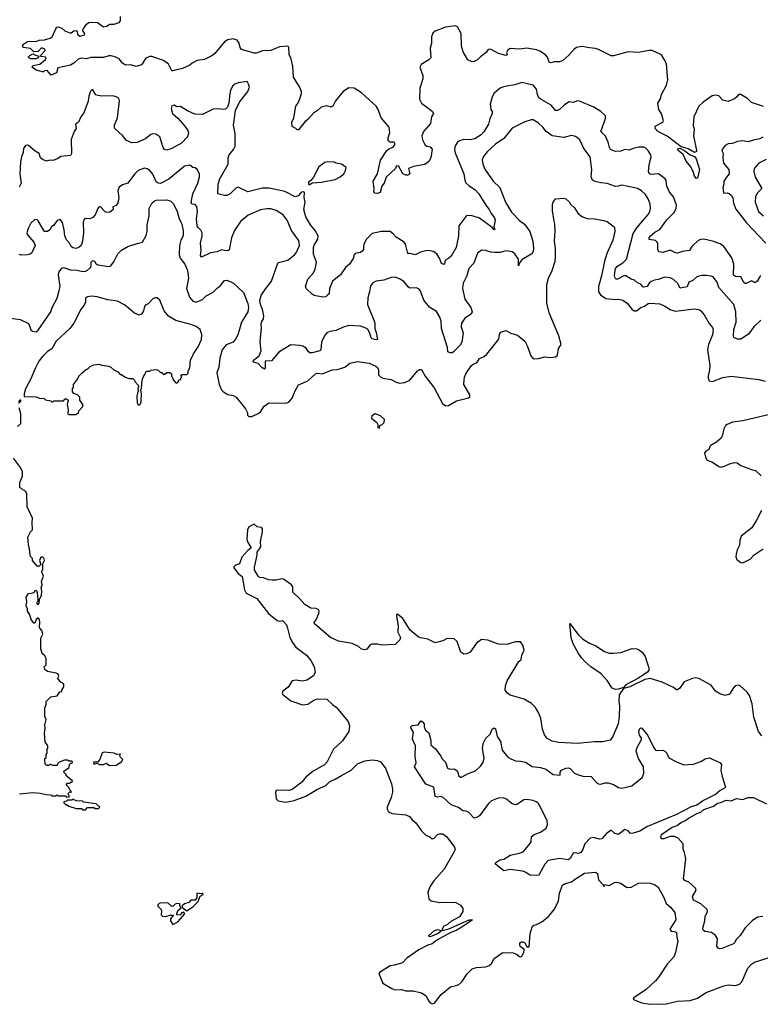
# Model space of a CAD drawing. Extents: x 2087054 to 2277909, y 548907 to 753496.
# Tile 74 of 256: x 2158340 to 2165370, y 613003 to 622346. Entities that reach past the tile are written whole.
import ezdxf

# ---------------------------------------------------------------- set-up
doc = ezdxf.new("R2010")
doc.units = 0

msp = doc.modelspace()

# ---------------------------------------------------------------- linework, layer by layer
at = {"layer": '0CON20XD'}
for points in [[(2165401.7, 621521.7), (2165285, 621560.8), (2165252.5, 621595), (2165185, 621637.1), (2165162.9, 621637.1), (2165148, 621615), (2165124, 621595), (2165065, 621568.8), (2165015, 621583.8), (2164975, 621623.3), (2164945, 621631.2), (2164912.5, 621625), (2164826.6, 621563.4), (2164785.5, 621524.5), (2164738, 621425), (2164731.4, 621345), (2164741.4, 621305), (2164735.8, 621244.2), (2164765.5, 621104.5), (2164765, 621094.2), (2164744.3, 621085.7), (2164685, 621122), (2164619.3, 621139.3), (2164485, 621240.6), (2164398.6, 621285), (2164371.2, 621315), (2164373.3, 621335), (2164445, 621373.8), (2164452.5, 621385), (2164431.7, 621451.7), (2164406, 621495), (2164397, 621553), (2164422.5, 621595), (2164431.2, 621635), (2164480.8, 621725), (2164492, 621775), (2164478.6, 621925), (2164465, 621960), (2164431.7, 622011.7), (2164345, 622052.5), (2164315, 622052.5), (2164215, 622034), (2164115, 622040), (2163976.4, 622003.6), (2163955, 622003.3), (2163835, 622063.3), (2163805, 622073.3), (2163748.3, 622078.3), (2163675, 622091.2), (2163625, 622083.8), (2163602.3, 622067.7), (2163551.2, 622008.8), (2163495, 621958.8), (2163465, 621947.5), (2163414.2, 621945.8), (2163385, 621938), (2163365, 621944), (2163349.2, 621989.2), (2163332, 622012), (2163277.9, 622047.9), (2163245, 622060.9), (2163155.4, 622074.6), (2163085, 622067.5), (2162995, 622074.4), (2162968.9, 622055), (2162961.9, 622035), (2162966.2, 622013.8), (2162955, 622006.2), (2162883.8, 622025), (2162815, 622063.1), (2162795, 622065.6), (2162785, 622061.2), (2162768.8, 622035), (2162713.3, 621995), (2162685, 621966.7), (2162655, 621950), (2162635, 621946.7), (2162595, 621966.7), (2162550.9, 622040.9), (2162534.5, 622095), (2162530.5, 622215), (2162495, 622278.8), (2162475, 622289.2), (2162383.1, 622276.9), (2162285, 622238.1), (2162262, 622218), (2162248.9, 622185), (2162249.4, 622125), (2162237.1, 622075), (2162243.8, 621985), (2162225, 621966.2), (2162149.7, 621920.3), (2162137.5, 621895), (2162165.7, 621815.7), (2162168, 621785), (2162136.7, 621695), (2162135, 621592.5), (2162154.3, 621554.3), (2162255, 621477.5), (2162266.7, 621455), (2162250, 621425), (2162238.3, 621361.7), (2162173.9, 621286.1), (2162156.2, 621245), (2162164, 621205), (2162185, 621163.3), (2162206.1, 621146.1), (2162235, 621141.2), (2162255, 621116.7), (2162242, 621035), (2162225, 621000), (2162185, 620972.5), (2162078.3, 620951.7), (2162030, 620935), (2162042.5, 620885), (2162025, 620870), (2162005, 620870), (2161977.5, 620885), (2161935, 620960), (2161915, 620957.5), (2161906.1, 620933.9), (2161817.7, 620852.3), (2161799.2, 620795), (2161778.8, 620765), (2161763, 620707), (2161735, 620696.2), (2161710.7, 620700.7), (2161702.5, 620715), (2161706, 620745), (2161696, 620815), (2161735.8, 620884.2), (2161765, 621012), (2161824.5, 621105.5), (2161845, 621121.2), (2161885, 621136.7), (2161902.5, 621165), (2161895, 621182.5), (2161855, 621183.8), (2161837.7, 621197.7), (2161837.1, 621225), (2161852.9, 621275), (2161846.8, 621326.8), (2161772, 621415), (2161742.5, 621495), (2161724, 621525), (2161585, 621652), (2161515, 621696), (2161465, 621700), (2161411.2, 621665), (2161338.8, 621575), (2161312.5, 621525), (2161297, 621517), (2161255, 621530), (2161202.7, 621517.3), (2161166.8, 621483.2), (2161130.3, 621459.7), (2161075, 621400), (2161048.3, 621381.7), (2160985, 621302.5), (2160975, 621300), (2160960, 621315), (2160925, 621332.5), (2160922.5, 621375), (2160941.2, 621415), (2160961.2, 621525), (2160979.7, 621550.3), (2160999.2, 621595), (2161015.8, 621645), (2161015.9, 621664.1), (2160995, 621710), (2160939.4, 621799.4), (2160932.5, 621905), (2160916.5, 621975), (2160898.5, 622015), (2160895, 622086.7), (2160885, 622095.5), (2160805, 622087.5), (2160725, 622053.4), (2160645, 622049.5), (2160585, 622029.1), (2160565, 622027.9), (2160445, 622064.3), (2160432.6, 622082.6), (2160423.1, 622125), (2160405, 622150.4), (2160366.1, 622163.9), (2160314.3, 622155), (2160284.4, 622135), (2160192.5, 622025), (2160165, 622001.9), (2160095, 621967.8), (2160025, 621960), (2159976.2, 621933.8), (2159955, 621913.3), (2159885.9, 621884.1), (2159795, 621862.5), (2159785, 621862.5), (2159753.2, 621923.2), (2159705, 621960), (2159595, 621998.1), (2159575, 621997.5), (2159537.7, 621982.3), (2159495, 621918.8), (2159445, 621902), (2159395, 621919.4), (2159345, 621916), (2159316.2, 621935), (2159283.8, 621975), (2159245, 621994.5), (2159205, 622002.5), (2159185, 622002.5), (2159135, 621988.2), (2159015, 621987.9), (2158975, 621974.7), (2158925, 621979.6), (2158895, 621970.4), (2158855, 621934.7), (2158822, 621915), (2158701.2, 621888.8), (2158687.7, 621842.3), (2158638.3, 621818.3), (2158600, 621865), (2158575, 621862.5), (2158565, 621852.5), (2158555, 621852.5), (2158495, 621868.8), (2158457.5, 621895), (2158465, 621912.5), (2158530, 621925), (2158585, 621970), (2158590, 621985), (2158585, 621990), (2158545, 621997.5), (2158537.5, 622005), (2158581.2, 622055), (2158580, 622065), (2158557.3, 622077.3), (2158545, 622076.2), (2158515, 622043.3), (2158475, 622042.5), (2158441.7, 622071.7), (2158371.7, 622081.7), (2158367, 622097), (2158376.2, 622115), (2158415, 622138.9), (2158435, 622143.5), (2158495, 622140), (2158525, 622151.4), (2158576.1, 622153.9), (2158628.3, 622171.7), (2158647.5, 622185), (2158681.7, 622258.3), (2158693.3, 622275), (2158705, 622280), (2158741.2, 622265), (2158769.3, 622239.3), (2158815, 622222.5), (2158827, 622223), (2158855, 622241.2), (2158875, 622243.3), (2158886.2, 622236.2), (2158888, 622205), (2158915, 622190), (2158955.9, 622204.1), (2158956.7, 622215), (2158947.7, 622227.7), (2158940, 622245), (2158943.3, 622255), (2158974.2, 622305), (2158995, 622320.8), (2159025, 622324.2), (2159078.8, 622318.8), (2159135, 622278.1), (2159165, 622284.3), (2159195, 622302.5), (2159235.9, 622304.1), (2159285, 622320), (2159296.2, 622335), (2159297.5, 622375)], [(2158445, 621975.8), (2158428, 621985), (2158424.2, 621995), (2158435, 622007.5), (2158465, 622022.5), (2158488.3, 622008.3), (2158520, 622000), (2158515, 621983.3), (2158495, 621976.2), (2158445, 621975.8)], [(2162960, 621715), (2162923, 621707), (2162900, 621695), (2162845, 621648.8), (2162823.8, 621615), (2162806.2, 621545), (2162813.3, 621495), (2162826.2, 621475), (2162826, 621455), (2162804.2, 621405.8), (2162790.8, 621355), (2162745, 621281.2), (2162720, 621255), (2162660, 621215), (2162615, 621206.7), (2162555, 621210.6), (2162515, 621197.1), (2162497.2, 621182.8), (2162475, 621148.8), (2162465.8, 621115.8), (2162472.6, 621082.6), (2162555.6, 620885), (2162564.5, 620824.5), (2162575, 620796.7), (2162602, 620772), (2162662.8, 620732.8), (2162699.2, 620695), (2162764.4, 620585), (2162796.9, 620545), (2162815, 620506.2), (2162848, 620465), (2162852, 620445), (2162841.2, 620381.2), (2162850, 620355), (2162845, 620352.5), (2162823.8, 620375), (2162705, 620464.3), (2162635, 620483.8), (2162585, 620486.7), (2162575, 620480), (2162509.5, 620390.5), (2162505.6, 620294.4), (2162484.3, 620185), (2162435, 620102.5), (2162415, 620082), (2162377.5, 620065), (2162371.7, 620028.3), (2162365, 620022.5), (2162344.3, 620034.3), (2162327.7, 620077.7), (2162298.8, 620125), (2162265, 620146.2), (2162225, 620156.7), (2162195, 620153.8), (2162145, 620140), (2162095, 620116), (2162045, 620127.5), (2162030, 620125), (2162020.7, 620140.7), (2162002.5, 620215), (2161990, 620235), (2161915, 620282.9), (2161885, 620315.8), (2161855, 620335.6), (2161775.4, 620335.4), (2161685, 620317.1), (2161633.1, 620265), (2161607.1, 620215), (2161604.2, 620194.2), (2161602, 620165), (2161591.2, 620148.8), (2161574.1, 620135.9), (2161525, 620126.2), (2161515, 620116.2), (2161505, 620080), (2161470, 620025), (2161432.5, 619995), (2161385, 619925.8), (2161310, 619865), (2161280, 619795), (2161276.7, 619745), (2161265.9, 619734.1), (2161245, 619716.7), (2161216.2, 619713.8), (2161135, 619730), (2161115, 619742.5), (2161063.6, 619793.6), (2161053.3, 619815), (2161074.5, 619885.5), (2161129.2, 619945), (2161145, 619977.5), (2161157.5, 620045), (2161130.3, 620120.3), (2161129.6, 620185), (2161135, 620206), (2161170.8, 620265), (2161174, 620295), (2161145, 620346.7), (2161099.5, 620399.5), (2161055, 620476.7), (2161036.9, 620545), (2161049.2, 620615), (2161041.7, 620658.3), (2161043, 620703), (2161040, 620710), (2161025, 620712.5), (2161005, 620700), (2160982.5, 620675), (2160955, 620664), (2160857.4, 620717.4), (2160708.3, 620748.3), (2160645, 620747.8), (2160505, 620714.3), (2160415, 620756.9), (2160392, 620748), (2160336.2, 620695), (2160305, 620676.7), (2160285, 620676.7), (2160220, 620695), (2160223.3, 620785), (2160240, 620835), (2160320, 620975), (2160318.8, 621035), (2160328, 621065), (2160370, 621115), (2160386, 621145), (2160384, 621265), (2160370.8, 621345), (2160388.8, 621485), (2160425.9, 621564.1), (2160506.7, 621665), (2160520, 621705), (2160512.5, 621735), (2160498.3, 621758.3), (2160415, 621746.2), (2160382.5, 621735), (2160360, 621715), (2160341.2, 621675), (2160333.3, 621645), (2160326.4, 621553.6), (2160313.6, 621516.4), (2160295, 621497.5), (2160275, 621492.5), (2160225, 621500), (2160175, 621496.7), (2160074.4, 621445.6), (2160001.1, 621451.1), (2159931.2, 621481.2), (2159865, 621522), (2159830.7, 621520.7), (2159805, 621536.2), (2159785, 621530), (2159776.7, 621505), (2159788.8, 621455), (2159840.9, 621410.9), (2159906.7, 621335), (2159936.2, 621295), (2159943.3, 621275), (2159931.2, 621235), (2159876, 621175), (2159785, 621123.3), (2159735, 621108), (2159715, 621113.8), (2159702.5, 621135), (2159671.4, 621235), (2159631.2, 621261.2), (2159605, 621262.9), (2159585.8, 621255.8), (2159535, 621215.6), (2159455, 621181.4), (2159405, 621178), (2159355, 621198.8), (2159315, 621246.7), (2159243.3, 621315), (2159240, 621325), (2159238.8, 621345), (2159267.1, 621415), (2159287.3, 621577.3), (2159280.5, 621600.5), (2159255.7, 621615.7), (2159222.6, 621622.6), (2159115, 621620), (2159085, 621626.2), (2159063.6, 621633.6), (2159035, 621680), (2159025, 621680), (2159013, 621667), (2158995, 621620), (2158988.3, 621571.7), (2158947.7, 621462.3), (2158921.2, 621425), (2158896.7, 621375), (2158870, 621355), (2158876.7, 621315), (2158856.1, 621283.9), (2158829.3, 621210.7), (2158831.2, 621075), (2158823, 621057), (2158730.7, 621049.3), (2158700, 621025), (2158655, 621010), (2158625, 621012.5), (2158595, 621003.3), (2158555, 621020), (2158536.7, 621035), (2158525, 621076.7), (2158487.7, 621097.7), (2158425, 621151.2), (2158413.6, 621156.4), (2158395, 621152.5), (2158376.2, 621125), (2158372, 621085), (2158355.8, 621044.2), (2158348.3, 620998.3), (2158340, 620885), (2158352.5, 620795), (2158335, 620756.7)], [(2165370.5, 619919.5), (2165339.2, 619865), (2165325, 619852), (2165315, 619851.2), (2165285, 619867.1), (2165235, 619841.4), (2165225, 619842.5), (2165212.2, 619852.2), (2165185, 619906.2), (2165135, 619908.8), (2165115, 619922.5), (2165117.3, 620025), (2165100.6, 620085), (2165025, 620192.9), (2164988.1, 620218.1), (2164915.4, 620245.4), (2164835, 620262.5), (2164805, 620262), (2164779.7, 620250.3), (2164721.2, 620195), (2164696.7, 620155), (2164633.1, 620146.9), (2164585, 620131.2), (2164565, 620132.5), (2164515, 620158), (2164445, 620138), (2164407.5, 620145), (2164396, 620165), (2164395.8, 620225), (2164388.8, 620238.8), (2164375, 620250), (2164315, 620260), (2164314.3, 620275), (2164328.6, 620295), (2164369.8, 620330.2), (2164415, 620356.9), (2164482.6, 620447.4), (2164547.8, 620512.2), (2164572.5, 620555), (2164575.7, 620585), (2164545.8, 620665), (2164508.3, 620708.3), (2164484.2, 620765), (2164475, 620820), (2164466.7, 620835), (2164405, 620883.3), (2164335, 620878.8), (2164316.4, 620886.4), (2164310, 620905), (2164314.1, 620965.9), (2164333.8, 621045), (2164330, 621065), (2164309.1, 621099.1), (2164285, 621126.7), (2164265, 621138), (2164215, 621138), (2164162.5, 621122.5), (2164125, 621108), (2164084.5, 621115.5), (2164045, 621100), (2163995, 621095.7), (2163948, 621115), (2163937.5, 621135), (2163926.9, 621185), (2163899.8, 621239.8), (2163856, 621285), (2163900.5, 621409.5), (2163900.8, 621435), (2163855, 621476), (2163790, 621515), (2163655, 621573.1), (2163635, 621576.5), (2163595, 621559.2), (2163555, 621565.8), (2163511.4, 621538.6), (2163465, 621494), (2163445, 621484), (2163425.9, 621485.9), (2163384.6, 621534.6), (2163295, 621584.5), (2163269.1, 621605), (2163255.4, 621635), (2163245, 621688), (2163215, 621724.3), (2163105, 621750), (2163041.2, 621728.8), (2162960, 621715)], [(2165374.5, 619495), (2165308.3, 619431.7), (2165256.7, 619363.3), (2165185.9, 619314.1), (2165155, 619313.8), (2165119.7, 619329.7), (2165114.2, 619344.2), (2165119.5, 619405), (2165140.4, 619475), (2165137.6, 619575), (2165119.7, 619645), (2164976, 619805), (2164961.3, 619855), (2164922.5, 619905), (2164905, 619913.3), (2164855, 619920), (2164815, 619920), (2164785, 619912.9), (2164765, 619904.2), (2164728.6, 619871.4), (2164691.9, 619855), (2164675, 619812.9), (2164608.8, 619798.8), (2164583.6, 619845), (2164545, 619881.5), (2164515, 619897.9), (2164465, 619902.5), (2164399.6, 619880.4), (2164365, 619875.6), (2164335, 619860.5), (2164315.3, 619844.7), (2164295.3, 619814.7), (2164265, 619806.7), (2164255, 619810.6), (2164237.1, 619837.1), (2164205, 619848.8), (2164175, 619875.6), (2164145, 619885.5), (2164095, 619916.7), (2164075, 619915.6), (2164015, 619885.6), (2164002.5, 619885), (2163992.7, 619892.7), (2163987.4, 619917.4), (2163994.1, 619985.9), (2164015, 620008.4), (2164065, 620038.8), (2164099.5, 620075), (2164163.8, 620316.2), (2164197.6, 620372.4), (2164305, 620499.2), (2164321.5, 620525), (2164327.9, 620555), (2164326, 620596), (2164307.1, 620647.1), (2164278.9, 620688.9), (2164242.1, 620722.1), (2164205, 620743.5), (2164175, 620751.8), (2164055, 620775.6), (2164022.1, 620767.9), (2163995, 620764.6), (2163915, 620791.5), (2163855, 620797.5), (2163801.1, 620811.1), (2163776.7, 620825), (2163763.6, 620855), (2163770.8, 620925), (2163754.5, 621044.5), (2163694.2, 621125), (2163655.8, 621205), (2163634, 621225), (2163615, 621238.1), (2163578.3, 621248.3), (2163505, 621226.9), (2163395, 621242.9), (2163336.2, 621285), (2163305, 621326.5), (2163265, 621363.1), (2163215, 621396), (2163195, 621397.5), (2163135, 621377.5), (2163015, 621315.6), (2162935, 621219.2), (2162857.5, 621165), (2162777.3, 621092.7), (2162741.2, 621048.8), (2162729.5, 621015), (2162735.4, 620975.4), (2162755, 620928), (2162834.5, 620815), (2162897.8, 620755), (2162950, 620615), (2163009.2, 620519.2), (2163085, 620442.2), (2163131.4, 620405), (2163181.1, 620335), (2163211.5, 620245), (2163218.2, 620175), (2163214.6, 620145.4), (2163200.8, 620125), (2163108.8, 620071.2), (2163091.2, 620048.8), (2163075, 620010), (2163074.2, 620075), (2163040, 620125), (2163016.2, 620145), (2162955, 620151.8), (2162901.5, 620138.5), (2162847.4, 620137.4), (2162811.7, 620141.7), (2162762.7, 620157.3), (2162725, 620160.8), (2162685, 620131.2), (2162649.5, 620035), (2162603.3, 619986.7), (2162585.5, 619915), (2162549.6, 619845), (2162543.3, 619795), (2162566.2, 619695), (2162622.3, 619615), (2162636, 619574), (2162625, 619553.3), (2162565, 619512.9), (2162532.9, 619465), (2162530.3, 619430.3), (2162550, 619375), (2162536, 619285), (2162521.2, 619258.8), (2162457, 619193), (2162445, 619186.2), (2162425, 619186), (2162404.4, 619194.4), (2162400, 619235), (2162345.4, 619415), (2162339.2, 619485), (2162327.7, 619525), (2162295, 619578.6), (2162229.1, 619619.1), (2162175.4, 619685), (2162145, 619768.8), (2162130.3, 619790.3), (2162105, 619800.6), (2162045, 619799.6), (2162029.5, 619809.5), (2161985, 619861.8), (2161945, 619887.9), (2161905, 619903.3), (2161865, 619900.6), (2161796.3, 619873.7), (2161725, 619864.4), (2161690.7, 619849.3), (2161669.4, 619820.6), (2161661.4, 619765), (2161643.6, 619706.4), (2161641.9, 619645), (2161702.2, 619495), (2161710, 619465), (2161710.6, 619415), (2161725, 619377.5), (2161735, 619312.5), (2161725, 619307.5), (2161685, 619316.7), (2161675, 619327.5), (2161662, 619372), (2161644.4, 619405), (2161625, 619419.1), (2161575, 619439.1), (2161465, 619443.1), (2161405, 619425.6), (2161345, 619396), (2161285, 619387.1), (2161256.4, 619373.6), (2161235, 619354), (2161205.8, 619285), (2161198.8, 619215), (2161187.5, 619205), (2161115, 619184), (2161095, 619184.2), (2161080, 619195), (2161058.5, 619228.5), (2161027, 619247), (2160995, 619255.6), (2160915, 619260.8), (2160800.1, 619189.9), (2160730.7, 619109.3), (2160670, 619105), (2160670, 619035), (2160665, 619030), (2160655, 619040), (2160645, 619040), (2160602.5, 619082.5), (2160565, 619094), (2160556.7, 619105), (2160560, 619115), (2160613, 619157), (2160631.4, 619205), (2160623.6, 619285), (2160634.2, 619425), (2160631.1, 619455), (2160635.6, 619475), (2160653.9, 619506.1), (2160657.6, 619532.4), (2160648.9, 619585), (2160623.8, 619655), (2160620, 619685), (2160635, 619734.2), (2160675, 619794.2), (2160730, 619865), (2160788.8, 620035), (2160797.7, 620042.3), (2160885, 620064.4), (2160950, 620115), (2160964.6, 620135.4), (2160994.5, 620205), (2160993.8, 620235), (2160986.2, 620255), (2160918.8, 620345), (2160880, 620445), (2160841.1, 620495), (2160775, 620536.4), (2160725, 620550.5), (2160685, 620552.7), (2160625, 620543.5), (2160508, 620492), (2160435, 620432), (2160378.5, 620345), (2160351.9, 620275), (2160328.9, 620161.1), (2160315, 620152.5), (2160285, 620155.8), (2160255, 620161.2), (2160215.6, 620144.4), (2160152.5, 620135), (2160065, 620092.5), (2160055, 620107.5), (2160062.7, 620155), (2160056.2, 620225), (2160071.8, 620295), (2160071.1, 620325), (2160060.3, 620350.3), (2160033.3, 620373.3), (2160025, 620390), (2160018.4, 620455), (2160028.9, 620525), (2160021.3, 620575), (2160005, 620592.2), (2159975, 620595.8), (2159968.2, 620615), (2159984.8, 620695.3), (2160032.3, 620795), (2160046.7, 620855), (2160045.8, 620885), (2160023.8, 620925), (2160005, 620940), (2159982.5, 620945), (2159956, 620966), (2159905, 620956.7), (2159755, 620834.4), (2159675, 620791.8), (2159654, 620794), (2159636.4, 620806.4), (2159605, 620880.8), (2159574.5, 620914.5), (2159551.2, 620931.2), (2159525, 620938.8), (2159465.8, 620914.2), (2159428.3, 620881.7), (2159366.2, 620795), (2159315, 620778.6), (2159285, 620756), (2159270.8, 620725), (2159281.5, 620655), (2159272.9, 620607.1), (2159255, 620583.8), (2159225, 620570), (2159226.7, 620545), (2159206.2, 620525), (2159185, 620517.1), (2159155, 620521.4), (2159105, 620573.3), (2159085, 620562.5), (2159055.5, 620494.5), (2159035, 620470), (2159005, 620458), (2158965, 620458.8), (2158950.5, 620449.5), (2158942, 620425), (2158945.8, 620325), (2158936.2, 620245), (2158922.5, 620205), (2158905, 620187.5), (2158875, 620173.8), (2158845, 620180), (2158827.5, 620195), (2158813.8, 620225), (2158785, 620256.2), (2158766.9, 620295), (2158761.3, 620351.3), (2158745, 620422.5), (2158725, 620451.2), (2158695, 620440), (2158663, 620397), (2158640.5, 620379.5), (2158625, 620353.3), (2158605, 620336.2), (2158576.2, 620336.2), (2158546, 620385), (2158516.6, 620436.6), (2158505, 620448), (2158485, 620449.2), (2158445.8, 620415), (2158419.2, 620365), (2158408.1, 620325), (2158413.1, 620305), (2158474.3, 620235), (2158485.7, 620205), (2158455.6, 620135), (2158438.7, 620121.3), (2158415, 620114.7), (2158355, 620110.7), (2158335, 620119.3)], [(2165395, 621233.1), (2165366.7, 621215), (2165315, 621206.9), (2165255, 621188), (2165205, 621195.8), (2165155, 621191.4), (2165105, 621170), (2165065, 621166.7), (2165036.1, 621153.9), (2165006.7, 621115), (2165006.7, 621095), (2165016.7, 621075), (2165013.9, 621036.1), (2165021.2, 620985), (2165072.5, 620925), (2165074, 620885), (2165048.9, 620851.1), (2165024, 620815), (2165024, 620785), (2165013.3, 620755), (2165020, 620705), (2165025, 620700), (2165055, 620702.5), (2165075, 620696.7), (2165097.3, 620677.3), (2165108, 620655), (2165114.4, 620605), (2165139.1, 620549.1), (2165240.1, 620420.1), (2165355, 620295.6), (2165424, 620225)], [(2164765, 620840), (2164745, 620860), (2164737.5, 620895), (2164711.2, 620951.2), (2164666, 621005), (2164637.4, 621067.4), (2164590, 621105), (2164586.7, 621115), (2164595, 621123.3), (2164606.7, 621126.7), (2164655, 621101.2), (2164705, 621063.1), (2164745, 621047.8), (2164761.8, 621025), (2164792.5, 620925), (2164775, 620842.5), (2164765, 620840)], [(2161081.7, 620781.7), (2161095, 620782.5), (2161115, 620797.5), (2161205, 620804.3), (2161335, 620829.2), (2161383.3, 620855), (2161417.5, 620885), (2161433.3, 620915), (2161437.5, 620945), (2161395.8, 620975.8), (2161345, 620984), (2161325, 620993.3), (2161265, 620998.8), (2161235, 620991.2), (2161180, 620950), (2161128.8, 620851.2), (2161105, 620820), (2161082.5, 620805), (2161081.7, 620781.7)], [(2165425, 621018.8), (2165355, 620983.8), (2165312.9, 620935), (2165308.9, 620905), (2165321.7, 620851.7), (2165383.8, 620745), (2165339.3, 620700.7), (2165325.7, 620665), (2165321.9, 620615), (2165351.4, 620525), (2165399.5, 620485)], [(2158255, 619513.8), (2158345, 619501.4), (2158417.8, 619467.8), (2158430.3, 619450.3), (2158445, 619403.3), (2158460.3, 619390.3), (2158495, 619385.8), (2158515, 619400), (2158635.4, 619575), (2158647.5, 619615), (2158694.5, 619705), (2158715.4, 619775), (2158722.7, 619815), (2158709.4, 619925), (2158715.7, 619954.3), (2158740.9, 619989.1), (2158755, 619995.7), (2158821.8, 619971.8), (2158885, 619968), (2158935, 619957.1), (2158965, 619959.1), (2158985, 619968.1), (2159011.4, 619995), (2159019.2, 620015), (2159016.9, 620045), (2159035, 620060), (2159050.8, 620055), (2159063.2, 620033.2), (2159080, 620020), (2159185, 620003.1), (2159203, 620007), (2159235, 620048.8), (2159271.9, 620125), (2159305, 620160), (2159367.5, 620195), (2159455, 620224), (2159505, 620233.8), (2159541.2, 620298.8), (2159549.2, 620335), (2159550, 620395), (2159568.8, 620485), (2159567.5, 620555), (2159593.9, 620606.1), (2159615, 620625.6), (2159635.5, 620634.5), (2159735, 620636.7), (2159775.4, 620625.4), (2159799.3, 620599.3), (2159835.3, 620525.3), (2159854.5, 620455), (2159875.4, 620415.4), (2159890.6, 620345), (2159890.6, 620295), (2159870.6, 620255), (2159855.6, 620205), (2159854.4, 620115), (2159862.6, 620082.6), (2159906.5, 620025), (2159931.5, 619965), (2159940.9, 619895), (2159924.5, 619795), (2159953.2, 619713.2), (2159983.8, 619675), (2160015, 619666.7), (2160075, 619690.8), (2160109.2, 619725), (2160175, 619762.2), (2160215, 619799.2), (2160247.1, 619825), (2160285, 619872.5), (2160305, 619873.3), (2160345, 619860), (2160370, 619845), (2160465, 619756.7), (2160506.4, 619653.6), (2160510.9, 619615), (2160504.5, 619575), (2160446.4, 619475), (2160414.3, 619365.7), (2160396, 619325), (2160366.7, 619285), (2160299.3, 619260.7), (2160261.4, 619215), (2160238.8, 619135), (2160230.6, 619049.4), (2160211.1, 618995), (2160232.5, 618885), (2160256.4, 618835), (2160275, 618814.5), (2160315, 618788.9), (2160365, 618780), (2160395.7, 618765.7), (2160484, 618655), (2160500.8, 618615), (2160502.5, 618595), (2160515, 618580.8), (2160545, 618582.2), (2160605, 618610), (2160626, 618625), (2160660, 618680), (2160705, 618710), (2160865, 618706), (2160895, 618716.2), (2160926.4, 618753.6), (2160954.6, 618825.4), (2160987.1, 618882.9), (2161075, 618918.8), (2161146.2, 618985), (2161165, 618991.1), (2161215, 618986.7), (2161305, 619024.5), (2161355, 619027.9), (2161395, 619039.1), (2161425, 619050.6), (2161475, 619087.5), (2161545, 619104.2), (2161656.5, 619086.5), (2161719.7, 619059.7), (2161736.2, 619045), (2161746.2, 619025), (2161746.4, 618976.4), (2161765, 618956.7), (2161787.5, 618945), (2161865, 618931.1), (2161915, 618905.6), (2161945, 618897.5), (2161995, 618904), (2162043, 618927)], [(2162043, 618927), (2162115, 619013.3), (2162135, 619027.5), (2162155, 619027.5), (2162187.5, 618965), (2162275, 618854.4), (2162354.1, 618705), (2162385, 618682.5), (2162410.8, 618685), (2162485, 618729.4), (2162600.7, 618759.3), (2162611.7, 618768.3), (2162611.4, 618785), (2162555, 618883.8), (2162554.4, 618895), (2162562.5, 618955), (2162574, 618985), (2162628.6, 619065), (2162645, 619077.5), (2162680.2, 619089.8), (2162705, 619130), (2162749.5, 619150.5), (2162775, 619171.2), (2162887.5, 619315), (2162895, 619362.5), (2162907.7, 619382.3), (2162955, 619396.2), (2163002.4, 619372.4), (2163065, 619352), (2163136.2, 619295), (2163160.8, 619245), (2163191.2, 619155), (2163207.5, 619137.5), (2163225, 619129.5), (2163265, 619131.2), (2163325, 619146.2), (2163375, 619139.5), (2163425, 619145.7), (2163446.3, 619163.7), (2163456, 619225), (2163480, 619265), (2163458.6, 619345), (2163365, 619563.3), (2163344.3, 619655), (2163344.2, 619834.2), (2163358.9, 619895), (2163395.5, 619965), (2163421.5, 620055), (2163425.5, 620095), (2163425.5, 620175.5), (2163416, 620245), (2163423.9, 620343.9), (2163420.7, 620410.7), (2163413.8, 620435), (2163398.8, 620535), (2163397.5, 620595), (2163404.1, 620615.9), (2163425, 620647.5), (2163505, 620652.5), (2163525, 620647.5), (2163555, 620617.5), (2163567.5, 620595), (2163605, 620560), (2163638.8, 620508.8), (2163675, 620478.8), (2163725, 620461.2), (2163797.7, 620457.7), (2163885, 620440), (2163915, 620430), (2163986.4, 620376.4), (2163989.2, 620335), (2163971.4, 620255), (2163915.6, 620135), (2163889.6, 620055), (2163863.5, 619915), (2163833.8, 619815), (2163835.4, 619765), (2163854.2, 619734.2), (2163905, 619701.8), (2163995, 619691.9), (2164025, 619694.3), (2164065, 619684), (2164105, 619656.2), (2164150.5, 619600.5), (2164172.7, 619582.7), (2164195, 619582), (2164235, 619614.2), (2164271.3, 619628.7), (2164305, 619652.5), (2164325, 619657.5), (2164415, 619650), (2164465, 619627.5), (2164522.1, 619592.1), (2164565, 619579.2), (2164743, 619603), (2164785, 619595.8), (2164805, 619582), (2164835.8, 619545), (2164885, 619463.3), (2164916.2, 619426.2), (2164923.6, 619403.6), (2164915.7, 619355.7), (2164879.6, 619265), (2164868.2, 619215), (2164889.5, 619065), (2164887.3, 619022.7), (2164873.9, 618963.9), (2164873.6, 618943.6), (2164885, 618920), (2164916.4, 618913.6), (2165015, 618952.5), (2165095, 618964), (2165356.7, 618933.3), (2165415, 618916.2)], [(2158808.3, 618598.3), (2158875, 618600), (2158885, 618610), (2158898.3, 618611.7), (2158900, 618635), (2158940, 618675), (2158940, 618695), (2158910, 618735), (2158910, 618765), (2158890, 618785), (2158855, 618800), (2158840, 618815), (2158840, 618845), (2158850, 618855), (2158850, 618885), (2158890, 618935), (2158902.5, 618965), (2158933.6, 618996.4), (2158975, 619030), (2158985, 619030), (2159010, 619055), (2159045, 619072.5), (2159095, 619077.5), (2159118.3, 619068.3), (2159185, 619060), (2159205, 619050), (2159233, 619023), (2159270, 619005), (2159295, 618980), (2159305, 618980), (2159340, 618955), (2159375, 618940), (2159415, 618940), (2159430, 618925), (2159431.7, 618911.7), (2159467.5, 618875), (2159460, 618835), (2159470, 618825), (2159460, 618815), (2159453.3, 618775), (2159454, 618715), (2159460, 618695), (2159475, 618687.5), (2159490, 618705), (2159493.3, 618725), (2159496.7, 618795), (2159490, 618835), (2159497, 618847), (2159503.6, 618926.4), (2159512.5, 618955), (2159545, 619010), (2159575, 619010), (2159585, 619020), (2159635, 619027.5), (2159655, 619020), (2159675, 619000), (2159688.3, 618998.3), (2159705, 618980), (2159718.3, 618981.7), (2159735, 619000), (2159765, 619000), (2159780, 618985), (2159780, 618965), (2159788.3, 618958.3), (2159800, 618925), (2159821.7, 618901.7), (2159838.3, 618901.7), (2159848.3, 618911.7), (2159851.7, 618928.3), (2159868.3, 618931.7), (2159870, 618945), (2159880, 618955), (2159870, 618965), (2159881.7, 618978.3), (2159925, 618980), (2159938.3, 618991.7), (2159940, 619015), (2159956.4, 619043.6), (2159962.5, 619115), (2159990, 619175), (2160035, 619242.5), (2160065, 619310), (2160068.3, 619358.3), (2160052.5, 619405), (2160013.6, 619433.6), (2159965, 619453.3), (2159822.7, 619492.7), (2159752.7, 619532.7), (2159711.2, 619585), (2159670, 619685), (2159645, 619707.5), (2159625, 619706.7), (2159603.9, 619696.1), (2159559.3, 619650.7), (2159535, 619637.5), (2159523.8, 619625), (2159514, 619585), (2159497.3, 619552.7), (2159475, 619543.3), (2159431.2, 619561.2), (2159335, 619640), (2159267.5, 619675), (2159175, 619689.2), (2159075, 619717.5), (2159025, 619721.2), (2158985, 619716.2), (2158965, 619707.5), (2158963.3, 619665), (2158955.9, 619644.1), (2158921.2, 619595), (2158855, 619466.7), (2158816.2, 619415), (2158687.5, 619295), (2158646.4, 619223.6), (2158605, 619197.5), (2158555, 619149.2), (2158522.8, 619107.2), (2158485.4, 619035), (2158449.6, 618945), (2158394.4, 618845), (2158381.2, 618795), (2158381.7, 618771.7), (2158495, 618767.5), (2158523.6, 618753.6), (2158571.7, 618751.7), (2158585, 618740), (2158635, 618730), (2158645, 618720), (2158655, 618720), (2158665, 618730), (2158755, 618730), (2158773, 618747), (2158785, 618750), (2158800, 618735), (2158790, 618695), (2158800, 618645), (2158800, 618625), (2158793, 618613), (2158808.3, 618598.3)], [(2158330, 618705), (2158350, 618725), (2158350, 618735), (2158340, 618735), (2158330, 618720)], [(2158320, 618485), (2158350, 618515), (2158350, 618605), (2158333.6, 618663.6)], [(2161755, 618470), (2161760, 618495), (2161780, 618505), (2161800, 618525), (2161801.7, 618551.7), (2161765, 618586.7), (2161713, 618607), (2161681.7, 618588.3), (2161680, 618565), (2161730, 618525), (2161740, 618505), (2161740, 618475), (2161755, 618470)], [(2165485, 618607.5), (2165205, 618541.2), (2165105, 618526), (2165055, 618506.2), (2165041.2, 618495), (2165023.3, 618465), (2165008, 618395), (2164997.5, 618375), (2164953.5, 618336.5), (2164901.2, 618305), (2164891.2, 618295), (2164883, 618267), (2164857.5, 618255), (2164840, 618235), (2164850, 618195), (2164867, 618167), (2164915, 618147.5), (2164975.6, 618105.6), (2164995, 618100.8), (2165031.2, 618108.8), (2165078.3, 618131.7), (2165125, 618144), (2165150.3, 618140.3), (2165185.5, 618115.5), (2165285, 618076.7), (2165325, 618070), (2165379.3, 618019.3)], [(2158338.3, 615001.7), (2158465, 615012.5), (2158535, 615007.5), (2158595, 614992.5), (2158635, 614990), (2158645, 614980), (2158685, 614980), (2158695, 614990), (2158705, 614980), (2158775, 614980), (2158785, 614970), (2158808.3, 614971.7), (2158810, 614985), (2158801.7, 614991.7), (2158800, 615005), (2158815, 615020), (2158828.3, 615011.7), (2158830, 615025), (2158811.7, 615041.7), (2158808.3, 615058.3), (2158780, 615085), (2158795, 615100), (2158815, 615100), (2158825, 615110), (2158838.3, 615111.7), (2158840, 615125), (2158781.7, 615171.7), (2158780, 615185), (2158760, 615205), (2158760, 615215), (2158808.3, 615251.7), (2158811.7, 615278.3), (2158825, 615290), (2158838.3, 615291.7), (2158840, 615305), (2158835, 615310), (2158805, 615310), (2158795, 615320), (2158765, 615320), (2158715, 615300), (2158700, 615285), (2158695, 615270), (2158655, 615270), (2158635, 615280), (2158625, 615280), (2158615, 615270), (2158595, 615270), (2158581.7, 615281.7), (2158580, 615335), (2158590, 615345), (2158590, 615375), (2158600, 615385), (2158600, 615425), (2158607.5, 615435), (2158607, 615457), (2158582.5, 615495), (2158576.7, 615575), (2158583, 615623), (2158580, 615655), (2158590, 615705), (2158580, 615735), (2158580, 615815), (2158590, 615845), (2158590, 615875), (2158635, 615920), (2158695, 615930), (2158721.7, 615968.3), (2158738.3, 615971.7), (2158740, 615985), (2158760, 616015), (2158760, 616045), (2158730.7, 616060.7), (2158707.5, 616085), (2158702.5, 616095), (2158710, 616115), (2158706.1, 616136.1), (2158685, 616146.2), (2158605, 616160), (2158579.3, 616179.3), (2158572.5, 616205), (2158590, 616225), (2158590, 616285), (2158579.3, 616309.3), (2158551.7, 616331.7), (2158540, 616375), (2158541.7, 616478.3), (2158560, 616515), (2158550.7, 616550.7), (2158531.7, 616571.7), (2158527.5, 616585), (2158532.5, 616625), (2158526.7, 616655), (2158515, 616670), (2158497.5, 616655), (2158485, 616620), (2158475, 616620), (2158450, 616655), (2158435, 616700), (2158412.5, 616735), (2158412.5, 616755), (2158400, 616785), (2158407.5, 616825), (2158400, 616865), (2158425, 616900), (2158465, 616907.5), (2158480, 616915), (2158485, 616930), (2158498.3, 616928.3), (2158506.4, 616906.4), (2158513.3, 616845), (2158512.5, 616825), (2158503.3, 616815), (2158503.3, 616805), (2158515, 616797.5), (2158525, 616810), (2158528.8, 616845), (2158548, 616885), (2158550, 616925), (2158542.5, 616955), (2158553.3, 616985), (2158546.2, 617015), (2158566.2, 617065), (2158550, 617105), (2158550, 617115), (2158560, 617125), (2158558.3, 617181.7), (2158576.2, 617215), (2158570, 617240), (2158555, 617247.5), (2158540, 617245), (2158527.5, 617215), (2158540, 617175), (2158525, 617160), (2158505, 617160), (2158460, 617215), (2158460, 617235), (2158445, 617250), (2158438.3, 617268.3), (2158432.5, 617325), (2158422.5, 617365), (2158417.5, 617435), (2158442.5, 617485), (2158460, 617505), (2158456.7, 617575), (2158462.5, 617615), (2158410, 617725), (2158407.5, 617845), (2158401.7, 617861.7), (2158385, 617880), (2158371.7, 617881.7), (2158358.3, 617898.3), (2158340, 617905), (2158340, 617955), (2158367.5, 618015), (2158367.5, 618055), (2158346.1, 618096.1), (2158280, 618185)], [(2165380.2, 617689.8), (2165335, 617596.2), (2165290.6, 617525), (2165188.6, 617445), (2165175.5, 617405), (2165171.1, 617358.9), (2165148.9, 617315), (2165140, 617275), (2165139.3, 617249.3), (2165147.5, 617225), (2165185, 617196.2), (2165205, 617190.8), (2165275, 617227.5), (2165313, 617267), (2165398.6, 617325)], [(2165385, 615550), (2165353.2, 615593.2), (2165309.4, 615729.4), (2165294.3, 615854.3), (2165267.5, 615935), (2165246.6, 615966.6), (2165180, 616025), (2165165, 616032), (2165132.5, 616025), (2165115, 616007.5), (2165076.7, 615945), (2165035, 615932), (2164985, 615948), (2164945, 615973.8), (2164902.3, 616032.3), (2164785, 616093.8), (2164755, 616100), (2164725, 616096), (2164647.7, 616062.3), (2164605, 616002.5), (2164585, 615987.5), (2164575, 615987.5), (2164545, 616010), (2164438.8, 616058.8), (2164323.3, 616093.3), (2164274.2, 616085.8), (2164131.9, 616015), (2164071.7, 615998.3), (2164029.3, 615940.7), (2164026.7, 615875), (2164032.9, 615835), (2164031.8, 615735), (2164021.9, 615665), (2163971.4, 615545), (2163945, 615508.8), (2163875, 615494), (2163795, 615494), (2163635, 615479.4), (2163455, 615486), (2163395, 615498.8), (2163345.9, 615525.9), (2163320.5, 615560.5), (2163302.9, 615612.9), (2163285.8, 615715), (2163266.8, 615766.8), (2163235, 615818.8), (2163196.8, 615856.8), (2163129.1, 615899.1), (2162995, 615938), (2162970, 615955), (2162947.5, 615985), (2162950, 616025), (2162968.7, 616071.3), (2163078.8, 616255), (2163099.2, 616275), (2163105.7, 616315), (2163130, 616365), (2163115, 616412.5), (2163095, 616442.5), (2163045, 616441.2), (2162975, 616420.8), (2162907.7, 616417.7), (2162875, 616423.8), (2162785, 616460), (2162725, 616463.3), (2162675, 616428.8), (2162615, 616344), (2162585, 616327.5), (2162555, 616325.8), (2162528, 616345), (2162493.8, 616445), (2162465, 616470), (2162396.8, 616473.2), (2162355, 616452), (2162285, 616434.2), (2162215, 616467.1), (2162145, 616480.8), (2162121.3, 616491.3), (2162045, 616553.8), (2161978, 616665), (2161925, 616706.7), (2161917.5, 616702.5), (2161916.7, 616685), (2161933.1, 616595), (2161930, 616535), (2161953.9, 616483.9), (2161948.3, 616461.7), (2161904.1, 616415.9), (2161775, 616410.6), (2161735, 616420.8), (2161685, 616420), (2161666.9, 616413.1), (2161635, 616372.5), (2161615, 616366.7), (2161585, 616374.3), (2161555, 616398), (2161495, 616427.1), (2161365, 616450), (2161325, 616466.9), (2161291.2, 616485), (2161137.5, 616615), (2161134.2, 616625.8), (2161155, 616650), (2161178.8, 616711.2), (2161183.8, 616735), (2161180, 616745), (2161155, 616759.4), (2161105, 616760.8), (2161045, 616796.2), (2160995.4, 616855.4), (2160931.2, 616915), (2160933.8, 616965), (2160920, 616985), (2160845, 617036), (2160825, 617039.2), (2160775, 617028.1), (2160735, 617028.1), (2160702.1, 617032.1), (2160655, 617051.2), (2160615, 617053.8), (2160602, 617065), (2160569.1, 617125), (2160567.4, 617152.6), (2160595.5, 617264.5), (2160595.6, 617295), (2160628.9, 617345), (2160624.5, 617395), (2160645.7, 617485), (2160643.8, 617515), (2160635, 617526.7), (2160592.5, 617535), (2160565, 617560), (2160515, 617533.8), (2160501.9, 617505), (2160496.9, 617415), (2160502, 617392), (2160536.2, 617335), (2160505, 617309.2), (2160450, 617245), (2160426.4, 617183.6), (2160389.3, 617170.7), (2160372.5, 617155), (2160373.3, 617145), (2160415, 617090), (2160452.5, 617062.5), (2160473.3, 616935), (2160491.2, 616905), (2160592.4, 616852.4), (2160701.8, 616711.8), (2160785, 616644.2), (2160805, 616639.6), (2160833.8, 616643.8), (2160845, 616636.6), (2160873.3, 616605), (2160882.3, 616572.3), (2160904.6, 616485), (2160929.6, 616435), (2160962.1, 616392.1), (2161062.5, 616315), (2161103.1, 616265), (2161135.6, 616205), (2161144.3, 616155), (2161129.8, 616120.2), (2161065, 616078.1), (2161025, 616070.6), (2160965, 616078.6), (2160925, 616072), (2160887.8, 616012.2), (2160837.5, 615975), (2160831.2, 615955), (2160835.8, 615945.8), (2160915, 615883.1), (2161025, 615843.3), (2161075, 615851.5), (2161131.1, 615888.9), (2161165, 615900.9), (2161255, 615900), (2161307.6, 615847.6), (2161342.6, 615822.6), (2161456.6, 615686.6), (2161472, 615645), (2161463.3, 615593.3), (2161405.3, 615504.7), (2161319.6, 615425), (2161257.3, 615305), (2161233.7, 615276.3), (2161125, 615214.4), (2161055, 615157.5), (2161019.5, 615110.5), (2160927.5, 615042.5), (2160895, 615033.1), (2160783.9, 615036.1), (2160775, 615032.5), (2160767.5, 615012.5), (2160775, 614952.5), (2160792.5, 614935), (2160865, 614921.1), (2160945, 614935.6), (2161055, 614978.1), (2161166.2, 615043.8), (2161245, 615079.2), (2161283.5, 615116.5), (2161335, 615138.6), (2161395.6, 615174.4), (2161485.6, 615224.4), (2161546.2, 615285), (2161616.7, 615315), (2161685, 615324.4), (2161735, 615316.9), (2161763.8, 615305), (2161811.4, 615245), (2161869.2, 615095), (2161879.2, 615045), (2161879.2, 615015), (2161865.9, 614965.9), (2161829.2, 614875), (2161829.2, 614855), (2161839.5, 614829.5), (2161874.1, 614814.1), (2162005, 614800.8), (2162040, 614785), (2162065, 614752.5), (2162100.8, 614725), (2162155, 614650), (2162195, 614607.5), (2162233.6, 614593.6), (2162254.1, 614574.1), (2162275, 614580), (2162306.4, 614613.6), (2162329.3, 614620.7), (2162355, 614620), (2162395, 614593.3), (2162466.2, 614495), (2162473.6, 614473.6), (2162456, 614435), (2162370, 614285), (2162272.5, 614175), (2162232.6, 614117.4), (2162213.3, 614065), (2162222.9, 614005), (2162245, 613984.2), (2162328.3, 613968.3), (2162385, 613973.1), (2162479.1, 613969.1), (2162523.8, 613945), (2162545.5, 613915.5), (2162547.1, 613885), (2162515, 613833.8), (2162432.3, 613787.7), (2162399.6, 613760.4), (2162365, 613745.6), (2162348.8, 613715), (2162350, 613705), (2162415, 613719.1), (2162607.5, 613805), (2162637.5, 613805), (2162537.5, 613735), (2162484.2, 613705), (2162432.9, 613685), (2162299, 613611), (2162255, 613578.5), (2162215, 613564.7), (2162129.2, 613520.8), (2162015, 613440.8), (2161975, 613397.5), (2161896.5, 613373.5), (2161855, 613367.5), (2161755, 613306.2), (2161747.5, 613295), (2161786.2, 613205), (2161871.7, 613151.7), (2161905, 613140.6), (2161962.7, 613142.7), (2162005, 613130.6), (2162075, 613130.6), (2162153, 613113), (2162198.8, 613085), (2162221.4, 613035), (2162235, 613018), (2162255, 613008), (2162277, 613013), (2162340.4, 613095), (2162430.3, 613169.7), (2162481.8, 613181.8), (2162508.5, 613191.5), (2162536.9, 613215), (2162587.2, 613292.8), (2162635, 613338.6), (2162675, 613351.9), (2162765, 613360), (2162797.7, 613372.3), (2162819.1, 613390.9), (2162845, 613437.1), (2162925, 613494), (2163025, 613490), (2163055, 613479.2), (2163085, 613456.2), (2163095, 613453.8), (2163105, 613460), (2163126, 613495), (2163130, 613515), (2163127.5, 613525), (2163095, 613548), (2163087.8, 613565), (2163088.6, 613585), (2163103.4, 613596.6), (2163116.6, 613596.6), (2163134, 613585), (2163155, 613550), (2163175, 613550), (2163184.1, 613675.9), (2163206.4, 613743.6), (2163220, 613755), (2163245, 613760), (2163295, 613786.7), (2163360, 613835), (2163415.5, 613904.5), (2163454.3, 613985), (2163463, 614057), (2163493.8, 614135), (2163506.1, 614143.9), (2163582.7, 614167.3), (2163605, 614186), (2163702.5, 614247.5), (2163805, 614256), (2163823.6, 614243.6), (2163834, 614185), (2163878.3, 614138.3), (2163885, 614120), (2163895, 614140), (2163935, 614130), (2163985, 614160), (2164005, 614162.5), (2164041.7, 614151.7), (2164105, 614112.5), (2164145, 614113.3), (2164215, 614151.2), (2164255, 614156.7), (2164325, 614153.3), (2164365, 614141.2), (2164400, 614115), (2164455, 614016.7), (2164475, 613960), (2164517.5, 613925), (2164560, 613875), (2164567.5, 613805), (2164510.8, 613715), (2164525, 613696), (2164555, 613694.2), (2164574.1, 613684.1), (2164577, 613637), (2164587.5, 613605), (2164564.2, 613495), (2164549.2, 613455), (2164485, 613382.5), (2164407.1, 613265), (2164375.7, 613225), (2164285.4, 613144.6), (2164170, 613065), (2164163.3, 613055), (2164172.5, 613045), (2164245, 613015.7), (2164325, 613003.1), (2164475, 613008.2), (2164585, 613034.4), (2164705, 613040), (2164775, 613060), (2164855, 613116), (2165025, 613177.5), (2165065, 613186.7), (2165135, 613181.2), (2165172.5, 613195), (2165196.2, 613215), (2165252.5, 613345), (2165285, 613383.3), (2165315, 613403.3), (2165445, 613444)], [(2163995, 615990.4), (2163965, 616003.6), (2163917, 616077), (2163859.1, 616139.1), (2163762, 616205), (2163704.2, 616255), (2163675, 616288.8), (2163645, 616331.2), (2163594.4, 616425), (2163575, 616480), (2163563.6, 616616.4), (2163642.4, 616512.4), (2163682.4, 616472.4), (2163749.7, 616429.7), (2163810, 616405), (2163891.3, 616351.3), (2163935.6, 616335.6), (2163975, 616334.2), (2164045, 616342.9), (2164155, 616380), (2164196.7, 616375), (2164224.2, 616365), (2164247.3, 616345), (2164278.2, 616305), (2164291.1, 616261.1), (2164312.7, 616195), (2164310.9, 616175), (2164299.5, 616155), (2164206.2, 616093.8), (2164094.7, 616035.3), (2164071.7, 616008.3), (2164025, 615993.8), (2163995, 615990.4)], [(2163245, 614224.4), (2163185, 614227.1), (2163138.3, 614258.3), (2163115, 614265.8), (2162995, 614283.8), (2162935, 614271.2), (2162852.5, 614335), (2162860.7, 614349.3), (2162896.4, 614373.6), (2162935, 614381.2), (2162995, 614418.8), (2163085, 614438), (2163118.7, 614451.3), (2163185, 614527.5), (2163193.8, 614545), (2163198.8, 614595), (2163225, 614612.9), (2163284.5, 614635.5), (2163338.8, 614675), (2163350, 614705), (2163346.7, 614745), (2163276.6, 614886.6), (2163260.4, 614910.4), (2163243, 614923), (2163215, 614935.6), (2163155, 614947.1), (2163125, 614944), (2163065, 614901.4), (2163045, 614895.6), (2163016, 614905), (2162960, 614950), (2162931.3, 614961.3), (2162881.2, 614958.8), (2162818, 614935), (2162790.2, 614909.8), (2162705, 614791.2), (2162685, 614778), (2162655, 614770), (2162600, 614825), (2162575, 614835.8), (2162545, 614838.8), (2162505, 614870), (2162435, 614896.5), (2162355, 614970), (2162335, 614974.5), (2162305, 614968.1), (2162284.5, 614974.5), (2162272, 615065), (2162195, 615092), (2162088.8, 615255), (2162103.8, 615295), (2162094.1, 615355.9), (2162097.5, 615455), (2162068, 615518), (2162076.7, 615585), (2162055, 615620), (2162052.5, 615635), (2162065, 615650), (2162123.6, 615656.4), (2162148.3, 615691.7), (2162165, 615683.3), (2162180, 615665), (2162180, 615635), (2162193.3, 615603.3), (2162225, 615580), (2162244, 615505), (2162244.1, 615464.1), (2162286.4, 615426.4), (2162336.4, 615356.4), (2162347.5, 615335), (2162380.7, 615300.7), (2162400, 615245), (2162424.3, 615234.3), (2162465, 615236.7), (2162484.1, 615224.1), (2162498.8, 615205), (2162506.7, 615175), (2162525, 615157.5), (2162535, 615157.5), (2162590.5, 615189.5), (2162665, 615218.8), (2162715, 615262.5), (2162736.7, 615295), (2162750, 615335), (2162733.3, 615435), (2162743.3, 615485), (2162765, 615527.5), (2162806.7, 615565), (2162823.3, 615615), (2162845, 615626.7), (2162857.3, 615617.3), (2162871.4, 615545), (2162905, 615496.2), (2162920.5, 615415), (2162975, 615347.5), (2163001.7, 615331.7), (2163045, 615314.4), (2163095, 615310.9), (2163139.8, 615299.8), (2163205, 615260), (2163285, 615249.1), (2163335, 615235.5), (2163405, 615184.2), (2163471.7, 615178.3), (2163470, 615205), (2163484, 615225), (2163525, 615244.3), (2163547.7, 615247.7), (2163565, 615240), (2163605.7, 615195.7), (2163635, 615182.5), (2163685, 615168), (2163765, 615163.8), (2163815, 615107.1), (2163835, 615096.2), (2163855, 615093.1), (2163895, 615105.7), (2163925, 615104.3), (2163975, 615088.6), (2164025, 615061.5), (2164055, 615054.6), (2164150, 615075), (2164250, 615155), (2164265.4, 615194.6), (2164261.8, 615255), (2164214.5, 615335), (2164190.6, 615405), (2164198.1, 615435), (2164242, 615515), (2164241.7, 615531.7), (2164224, 615555), (2164216.7, 615595), (2164225, 615620), (2164235, 615626.7), (2164245, 615622.5), (2164302.5, 615555), (2164355, 615443.3), (2164375, 615416.2), (2164395, 615410.8), (2164445, 615414.2), (2164465, 615405.8), (2164484, 615385), (2164501.7, 615341.7), (2164575.5, 615305.5), (2164645, 615275.6), (2164735, 615282.5), (2164805, 615307.8), (2164846.3, 615333.7), (2164885, 615341.9), (2164985, 615297.5), (2165000.8, 615275), (2164996.9, 615225), (2165006.7, 615165), (2165038.6, 615065), (2165030.6, 615055), (2164987.9, 615032.1), (2164945.9, 614995), (2164832.3, 614937.7), (2164768.3, 614891.7), (2164715, 614877.6), (2164575.1, 614804.9), (2164298.9, 614691.1), (2164225, 614646.9), (2164163.8, 614626.2), (2164137.5, 614625), (2164115, 614650), (2164085, 614661.2), (2164025, 614612.9), (2163988.8, 614625), (2163955, 614656.2), (2163908.8, 614625), (2163865, 614574.2), (2163845, 614570.8), (2163785, 614585.8), (2163755, 614580.8), (2163705.7, 614525), (2163682.7, 614465), (2163665, 614444.5), (2163645, 614434.5), (2163605, 614440), (2163595, 614436), (2163565, 614388), (2163545, 614373.5), (2163465, 614385.5), (2163355, 614367.5), (2163326.1, 614333.9), (2163275, 614240), (2163265, 614230), (2163245, 614224.4)], [(2159188.3, 615268.3), (2159255, 615272.5), (2159306.4, 615303.6), (2159320, 615325), (2159293, 615353), (2159290, 615365), (2159298.3, 615378.3), (2159262.5, 615372.5), (2159236.1, 615386.1), (2159143, 615397), (2159121.7, 615388.3), (2159100, 615325), (2159078.3, 615301.7), (2159045, 615300), (2159040, 615295), (2159045, 615282.5), (2159075, 615290), (2159098.3, 615278.3), (2159135, 615277.5), (2159165, 615290), (2159188.3, 615268.3)], [(2165395, 613835.7), (2165345, 613830.8), (2165293.8, 613795), (2165225, 613730), (2165177.5, 613655), (2165141.8, 613618.2), (2165128.9, 613591.1), (2165115, 613577.5), (2165005, 613533.1), (2164985, 613529.2), (2164970, 613535), (2164958.8, 613555), (2164964, 613625), (2164945, 613656.7), (2164907.5, 613685), (2164843, 613693), (2164827.5, 613707.5), (2164824.4, 613725), (2164842.1, 613795), (2164845.5, 613835), (2164868.6, 613885), (2164865, 613902.5), (2164805, 613955.6), (2164735, 613992), (2164727.8, 614025), (2164760, 614085), (2164754, 614105), (2164693.1, 614163.1), (2164655, 614179.2), (2164640.8, 614195), (2164662.5, 614385), (2164652, 614445), (2164638.6, 614475), (2164636.8, 614526.8), (2164590.6, 614580.6), (2164555, 614595.5), (2164514.4, 614595.6), (2164455, 614573.8), (2164435, 614572.5), (2164427, 614587), (2164430.8, 614615), (2164532.1, 614685), (2164580.6, 614699.4), (2164615, 614729.8), (2164655, 614743.1), (2164685, 614767), (2164768.1, 614815), (2164805, 614825.2), (2164835, 614850.9), (2164925, 614883), (2164965, 614911.4), (2164995, 614917.6), (2165045, 614940.9), (2165095, 614935.4), (2165145, 614955.8), (2165205, 614946.2), (2165253.6, 614966.4), (2165305, 614966.9), (2165429.2, 614905)], [(2158965, 614850), (2158985, 614870), (2159045, 614870), (2159055, 614860), (2159088.3, 614861.7), (2159100, 614875), (2159067, 614907), (2158945, 614920), (2158935, 614930), (2158875, 614932.5), (2158845, 614950), (2158835, 614940), (2158795, 614940), (2158785, 614930), (2158760, 614925), (2158760, 614915), (2158775, 614900), (2158785, 614900), (2158805, 614882.5), (2158875, 614860), (2158925, 614860), (2158935, 614850), (2158965, 614850)], [(2159925, 613890), (2159985, 613932.5), (2160035, 613980), (2160051.7, 614028.3), (2160080, 614045), (2160078.3, 614058.3), (2160065, 614050), (2160021.7, 614058.3), (2160020, 614015), (2160005, 613990), (2159965, 613990), (2159945, 613970), (2159903, 613957), (2159881.7, 613938.3), (2159881.7, 613921.7), (2159925, 613890)], [(2159795, 613760), (2159840, 613785), (2159907, 613863), (2159895, 613880), (2159885, 613870), (2159875, 613870), (2159865, 613850), (2159831.7, 613851.7), (2159830, 613865), (2159843, 613897), (2159870, 613915), (2159870, 613925), (2159860, 613935), (2159860, 613955), (2159830.7, 613959.3), (2159815, 613952.5), (2159797, 613933), (2159785, 613932.5), (2159745, 613966.7), (2159705, 613962.5), (2159685, 613967.5), (2159665, 613960), (2159651.7, 613948.3), (2159650, 613935), (2159681.7, 613901.7), (2159686.7, 613886.7), (2159683.6, 613853.6), (2159695, 613840), (2159725, 613837.5), (2159765, 613850), (2159798.3, 613848.3), (2159772.5, 613815), (2159772.5, 613795), (2159795, 613760)], [(2162235, 613644.5), (2162226.1, 613646.1), (2162222.5, 613655), (2162277.1, 613705), (2162305, 613711.8), (2162340, 613705), (2162338.8, 613695), (2162312.5, 613675), (2162235, 613644.5)]]:
    msp.add_lwpolyline(points, dxfattribs=at)

doc.saveas('drawing.dxf')
